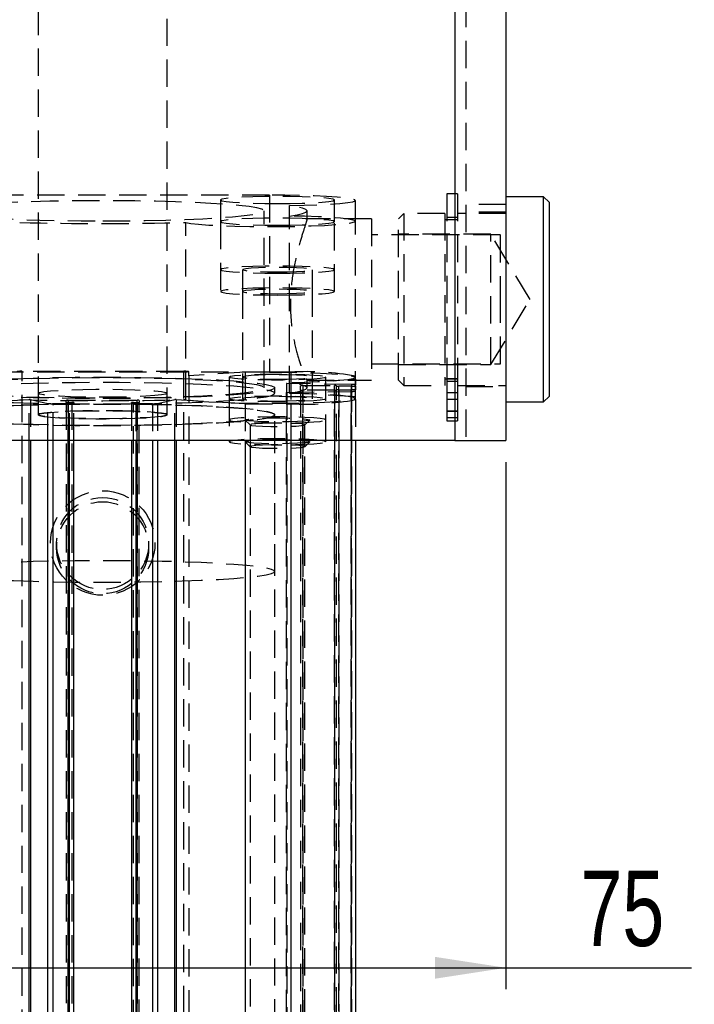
# Model space of a CAD drawing. Extents: x 121 to 968, y 26 to 742.
# Tile 9 of 12: x 891 to 954, y 478 to 570. Entities that reach past the tile are written whole.
import ezdxf

# ---------------------------------------------------------------- set-up
doc = ezdxf.new("R2010")
doc.units = 0
doc.header["$LTSCALE"] = 2
doc.linetypes.add('HIDDEN', pattern=[1.905, 1.27, -0.635])
doc.layers.get('0').update_dxf_attribs({"linetype": 'CONTINUOUS'})
doc.layers.add('FORMATO', color=179, linetype='CONTINUOUS')
doc.styles.add('SLDTEXTSTYLE0', font='TXT', dxfattribs={"width": 0.75})
doc.dimstyles.new('SLDDIMSTYLE3', dxfattribs={"dimtxt": 7, "dimasz": 6.604, "dimexe": 0, "dimexo": 0.0625, "dimgap": 1.75, "dimtad": 1, "dimdec": 3, "dimrnd": 1e-09, "dimzin": 12, "dimtxsty": 'SLDTEXTSTYLE0', "dimsah": 1, "dimcen": 0.09, "dimazin": 3, "dimtfac": 1, "dimtdec": 3, "dimtofl": 0, "dimtmove": 0, "dimatfit": 3, "dimtolj": 1, "dimtzin": 12})

# ---------------------------------------------------------------- blocks, each defined once
blk = doc.blocks.new('_D_8')
at = {"layer": 'FORMATO'}
for p, q in [((861.181, 528.848), (861.181, 479.817)), ((936.181, 528.848), (936.181, 479.817)), ((861.181, 481.817), (936.181, 481.817)), ((936.181, 481.817), (953.435, 481.817))]:
    blk.add_line(p, q, dxfattribs=at)
for points in [[(861.181, 481.817), (867.785, 480.801), (867.785, 482.833)], [(936.181, 481.817), (929.577, 482.833), (929.577, 480.801)]]:
    blk.add_solid(points, dxfattribs=at)
at = {"layer": 'FORMATO', "insert": (943.091, 490.84), "char_height": 7, "attachment_point": 1, "style": 'SLDTEXTSTYLE0'}
blk.add_mtext('75', dxfattribs=at)

msp = doc.modelspace()

# ---------------------------------------------------------------- linework, layer by layer
at = {"color": 7, "linetype": 'CONTINUOUS'}
for p, q in [((931.430785, 621.347991), (931.430785, 530.847986)), ((936.180788, 621.347991), (936.180788, 530.847986)), ((939.680787, 553.496537), (936.180788, 553.496537)), ((940.180785, 552.996543), (939.680787, 553.496537)), ((939.680787, 534.446542), (939.680787, 553.496537)), ((940.180785, 552.996543), (940.180785, 534.946536)), ((939.680787, 534.446542), (940.180785, 534.946536)), ((936.180788, 534.446542), (939.680787, 534.446542)), ((931.430785, 530.847986), (865.930787, 530.847986)), ((891.849102, 430.874233), (891.849102, 530.847986)), ((891.975185, 530.847986), (891.975185, 430.871119)), ((896.005786, 430.498888), (896.005786, 530.847986)), ((901.355786, 530.847986), (901.355786, 430.498888)), ((905.386387, 430.871119), (905.386387, 530.847986)), ((905.51247, 530.847986), (905.51247, 430.874233)), ((911.927738, 530.847986), (911.927738, 430.473928)), ((922.180785, 530.847986), (922.180785, 430.84832)), ((931.430785, 530.847986), (936.180788, 530.847986))]:
    msp.add_line(p, q, dxfattribs=at)
at = {"color": 7, "linetype": 'HIDDEN'}
for p, q in [((931.430785, 621.347991), (931.430785, 530.847986)), ((932.430787, 621.347991), (932.430787, 530.847986)), ((892.680786, 609.194198), (892.680786, 533.242484)), ((904.680786, 533.242484), (904.680786, 609.194198)), ((914.180786, 553.671797), (883.180786, 553.671797)), ((909.630786, 553.21942), (909.630786, 551.191506)), ((914.180786, 553.671797), (914.180786, 537.203957)), ((920.230786, 551.191506), (920.230786, 553.21942)), ((922.180785, 551.238303), (922.180785, 553.172623)), ((930.680788, 553.771538), (930.680788, 536.604111)), ((931.680786, 553.771538), (930.680788, 553.771538)), ((931.680786, 553.771538), (931.680786, 536.604111)), ((913.680786, 535.737609), (913.680786, 552.205463)), ((916.04193, 551.72379), (916.04193, 552.687143)), ((917.680786, 551.381123), (917.680786, 552.205463)), ((936.180788, 552.807254), (932.430787, 552.807254)), ((909.630786, 551.191506), (909.630786, 544.704174)), ((916.04193, 535.255943), (916.04193, 551.72379)), ((923.680787, 551.471536), (917.635503, 551.471536)), ((920.230786, 544.704174), (920.230786, 551.191506)), ((922.180785, 534.770464), (922.180785, 551.238303)), ((923.680787, 551.471536), (923.680787, 536.471535)), ((926.680787, 551.971537), (926.180786, 551.471536)), ((926.180786, 536.471535), (926.180786, 551.471536)), ((926.680787, 551.971537), (926.680787, 535.971542)), ((930.480788, 551.971537), (926.680787, 551.971537)), ((930.480788, 551.971537), (930.480788, 535.971542)), ((931.680786, 551.371542), (930.480788, 551.371542)), ((931.680786, 551.571538), (930.680788, 551.571538)), ((936.180788, 551.971537), (931.680786, 551.971537)), ((936.180788, 552.071539), (932.430787, 552.071539)), ((906.400288, 534.654324), (906.400288, 551.122178)), ((935.680787, 549.97154), (923.680787, 549.97154)), ((934.780786, 550.021541), (926.180786, 550.021541)), ((934.780786, 537.921538), (934.780786, 550.021541)), ((938.415992, 543.971543), (934.780786, 550.021541)), ((935.680787, 543.597159), (935.680787, 549.97154)), ((911.680786, 546.732088), (911.680786, 544.704174)), ((918.180787, 544.704174), (918.180787, 546.732088)), ((911.680786, 544.704174), (911.680786, 534.723659)), ((918.180787, 534.723659), (918.180787, 544.704174)), ((934.780786, 537.921538), (938.415992, 543.971543)), ((935.680787, 537.971546), (935.680787, 543.597159)), ((923.680787, 537.971546), (935.680787, 537.971546)), ((926.180786, 537.921538), (934.780786, 537.921538)), ((914.180786, 537.203957), (883.180786, 537.203957)), ((906.180786, 537.278836), (891.180786, 537.278836)), ((891.180786, 433.481489), (891.180786, 537.278836)), ((906.180786, 537.278836), (906.180786, 433.481489)), ((906.680787, 536.876564), (906.680787, 537.247633)), ((911.927738, 537.203957), (906.680787, 536.876564)), ((906.680787, 536.876564), (906.680787, 433.079218)), ((910.430786, 536.751573), (910.430786, 534.723659)), ((916.180786, 537.203957), (911.927738, 537.203957)), ((911.927738, 537.203957), (911.927738, 534.271275)), ((915.765519, 536.163901), (922.180785, 536.564191)), ((916.180786, 537.203957), (916.180786, 433.406611)), ((917.680786, 535.737609), (917.680786, 536.573802)), ((919.430785, 534.723659), (919.430785, 536.751573)), ((922.180785, 536.564191), (922.180785, 536.704768)), ((922.180785, 536.564191), (922.180785, 536.025663)), ((930.480788, 536.571537), (931.680786, 536.571537)), ((930.680788, 536.604111), (931.680786, 536.604111)), ((930.680788, 536.604111), (930.680788, 534.697135)), ((931.680786, 536.604111), (931.680786, 534.697135)), ((914.680787, 535.238584), (914.680787, 535.737609)), ((915.765519, 536.163901), (915.765519, 535.311331)), ((921.810195, 536.055793), (915.815399, 536.156033)), ((915.815399, 535.319199), (915.815399, 536.156033)), ((917.080787, 535.537948), (917.080787, 535.937284)), ((917.280786, 535.949771), (920.230786, 535.949771)), ((917.280786, 535.949771), (917.280786, 432.152425)), ((917.656076, 536.471535), (923.680787, 536.471535)), ((920.230786, 432.152425), (920.230786, 535.949771)), ((920.430786, 535.917004), (920.430786, 535.937284)), ((920.430786, 535.558228), (920.430786, 535.917004)), ((921.780786, 535.904531), (920.630787, 535.904531)), ((920.630787, 432.107185), (920.630787, 535.904531)), ((921.780786, 535.904531), (921.780786, 432.107185)), ((921.810195, 536.055793), (921.810195, 432.258447)), ((922.180785, 535.929491), (922.180785, 535.545741)), ((926.180786, 536.471535), (926.680787, 535.971542)), ((926.680787, 535.971542), (930.480788, 535.971542)), ((930.680788, 536.373396), (931.680786, 536.373396)), ((931.680786, 535.971542), (936.180788, 535.971542)), ((932.430787, 535.87154), (936.180788, 535.87154)), ((892.680786, 535.238584), (892.680786, 533.242484)), ((904.680786, 533.242484), (904.680786, 535.238584)), ((910.430786, 534.723659), (910.430786, 530.731459)), ((922.180785, 534.911041), (915.765519, 535.311331)), ((915.765519, 431.514), (915.765519, 535.311331)), ((915.815399, 535.319199), (921.810195, 535.419439)), ((915.815399, 535.319199), (915.815399, 431.521853)), ((917.080787, 535.537948), (917.080787, 431.740602)), ((920.230786, 535.525461), (917.280786, 535.525461)), ((917.280786, 431.728114), (917.280786, 535.525461)), ((919.430785, 530.731459), (919.430785, 534.723659)), ((920.230786, 535.525461), (920.230786, 431.728114)), ((920.430786, 535.537948), (920.430786, 535.558228)), ((920.430786, 431.740602), (920.430786, 535.537948)), ((920.630787, 535.570701), (921.780786, 535.570701)), ((920.630787, 535.570701), (920.630787, 431.773354)), ((921.780786, 431.773354), (921.780786, 535.570701)), ((921.810195, 431.622093), (921.810195, 535.419439)), ((922.180785, 534.911041), (922.180785, 535.449569)), ((922.180785, 534.645666), (922.180785, 534.770464)), ((931.680786, 535.266434), (930.680788, 535.266434)), ((930.680788, 534.697135), (931.680786, 534.697135)), ((930.680788, 534.697135), (930.680788, 533.618425)), ((931.680786, 534.697135), (931.680786, 533.618425)), ((885.433835, 534.271275), (891.849102, 534.671579)), ((891.849102, 530.847986), (891.849102, 534.671579)), ((891.975185, 534.668465), (893.581487, 534.294401)), ((891.975185, 534.668465), (891.975185, 530.847986)), ((893.581487, 530.847986), (893.581487, 534.294401)), ((895.605786, 534.271275), (894.06445, 534.271275)), ((894.06445, 530.847986), (894.06445, 534.271275)), ((895.280786, 534.392958), (895.280786, 534.577032)), ((895.280786, 534.392958), (895.280786, 430.595611)), ((895.480786, 534.589504), (901.880786, 534.589504)), ((895.480786, 534.589504), (895.480786, 430.792158)), ((895.480786, 534.38047), (895.805786, 534.38047)), ((895.480786, 430.583124), (895.480786, 534.38047)), ((895.605786, 530.847986), (895.605786, 534.271275)), ((895.805786, 534.38047), (895.805786, 430.583124)), ((896.005786, 534.367998), (896.005786, 534.296234)), ((896.005786, 530.847986), (896.005786, 534.296234)), ((901.355786, 534.296234), (901.355786, 534.367998)), ((901.355786, 534.296234), (901.355786, 530.847986)), ((901.555786, 534.38047), (901.880786, 534.38047)), ((901.555786, 430.583124), (901.555786, 534.38047)), ((903.297123, 534.271275), (901.755786, 534.271275)), ((901.755786, 534.271275), (901.755786, 530.847986)), ((901.880786, 430.792158), (901.880786, 534.589504)), ((901.880786, 534.38047), (901.880786, 430.583124)), ((902.080786, 534.577032), (902.080786, 534.392958)), ((902.080786, 430.595611), (902.080786, 534.392958)), ((903.297123, 534.271275), (903.297123, 530.847986)), ((903.780085, 534.294401), (905.386387, 534.668465)), ((903.780085, 534.294401), (903.780085, 530.847986)), ((905.386387, 530.847986), (905.386387, 534.668465)), ((905.51247, 534.671579), (911.927738, 534.271275)), ((905.51247, 534.671579), (905.51247, 530.847986)), ((911.927738, 534.271275), (916.180786, 534.271275)), ((911.927738, 534.271275), (911.927738, 530.847986)), ((916.180786, 534.271275), (916.180786, 530.847986)), ((922.180785, 534.645666), (922.180785, 530.847986)), ((914.680787, 518.670936), (914.680787, 533.242484)), ((914.680787, 434.435402), (914.680787, 533.242484)), ((930.680788, 533.618425), (931.680786, 533.618425)), ((930.680788, 533.618425), (930.680788, 532.987286)), ((930.680788, 533.566435), (931.680786, 533.566435)), ((930.680788, 532.987286), (931.680786, 532.987286)), ((930.680788, 532.987286), (930.680788, 532.674302)), ((931.680786, 533.618425), (931.680786, 532.987286)), ((931.680786, 532.987286), (931.680786, 532.674302)), ((911.936655, 532.747661), (912.385774, 532.300298)), ((912.380786, 532.310237), (912.380786, 530.282338)), ((917.475798, 532.300298), (917.924917, 532.747661)), ((917.480786, 530.282338), (917.480786, 532.310237)), ((930.680788, 532.674302), (931.680786, 532.674302)), ((911.936655, 530.719747), (912.385774, 530.272384)), ((912.380786, 530.282338), (912.380786, 435.367648)), ((917.475798, 530.272384), (917.924917, 530.719747)), ((917.480786, 435.367648), (917.480786, 530.282338)), ((894.397786, 521.273752), (894.397786, 520.873223)), ((902.963786, 520.873223), (902.963786, 521.273752))]:
    msp.add_line(p, q, dxfattribs=at)
at = {"color": 8, "linetype": 'CONTINUOUS'}
for p, q in [((893.581487, 430.497055), (893.581487, 530.847986)), ((894.06445, 430.473928), (894.06445, 530.847986)), ((895.605786, 430.473928), (895.605786, 530.847986)), ((901.755786, 530.847986), (901.755786, 430.473928)), ((903.297123, 530.847986), (903.297123, 430.473928)), ((903.780085, 530.847986), (903.780085, 430.497055)), ((916.180786, 530.847986), (916.180786, 430.473928))]:
    msp.add_line(p, q, dxfattribs=at)
at = {"color": 7, "linetype": 'HIDDEN', "flags": 128}
for points in [[(898.680786, 551.269506), (900.680091, 551.277858), (902.643717, 551.302758), (904.536625, 551.343773), (906.325036, 551.400159), (907.977035, 551.470925), (909.463142, 551.554789), (910.756837, 551.650268), (911.835035, 551.755656), (912.678496, 551.869069), (913.272166, 551.988487), (913.605453, 552.111779), (913.672409, 552.23674), (913.47184, 552.361143), (913.007323, 552.482766), (912.28715, 552.599442), (911.32417, 552.709085), (910.13557, 552.809742), (908.742557, 552.899619), (907.169993, 552.977105), (905.445938, 553.040822), (903.601159, 553.089638), (901.668576, 553.122667), (899.682676, 553.139334), (897.678897, 553.139334), (895.692996, 553.122667), (893.760413, 553.089638), (891.915634, 553.040822), (890.19158, 552.977105), (888.619015, 552.899619), (887.226003, 552.809742), (886.037402, 552.709085), (885.074422, 552.599442), (884.354249, 552.482766), (883.889732, 552.361143), (883.689163, 552.23674), (883.756119, 552.111779), (884.089406, 551.988487), (884.683077, 551.869069), (885.526537, 551.755656), (886.604735, 551.650268), (887.898431, 551.554789), (889.384537, 551.470925), (891.036537, 551.400159), (892.824947, 551.343773), (894.717855, 551.302758), (896.681482, 551.277858), (898.680786, 551.269506)], [(914.930786, 552.888711), (916.110147, 552.897003), (917.23037, 552.921464), (918.235282, 552.960862), (919.074493, 553.013225), (919.70592, 553.075929), (920.097905, 553.145831), (920.230786, 553.21942), (920.097905, 553.293009), (919.70592, 553.362911), (919.074493, 553.425615), (918.235282, 553.477977), (917.23037, 553.517376), (916.110147, 553.541836), (914.930786, 553.550129), (913.751425, 553.541836), (912.631202, 553.517376), (911.62629, 553.477977), (910.787079, 553.425615), (910.155651, 553.362911), (909.763668, 553.293009), (909.630786, 553.21942), (909.763668, 553.145831), (910.155651, 553.075929), (910.787079, 553.013225), (911.62629, 552.960862), (912.631202, 552.921464), (913.751425, 552.897003), (914.930786, 552.888711)], [(916.04193, 552.687143), (917.417057, 552.716111), (918.685664, 552.760107), (919.805991, 552.817685), (920.741166, 552.886945), (921.460404, 552.965608), (921.940033, 553.051081), (922.164266, 553.140556), (922.125722, 553.231088), (921.825668, 553.319697), (921.273984, 553.403464), (920.488827, 553.479631), (919.496039, 553.545696), (918.328301, 553.599474), (917.024045, 553.639208), (915.626204, 553.663586), (914.180786, 553.671797)], [(916.04193, 551.72379), (916.753013, 551.83952), (917.266556, 551.959259), (917.576945, 552.081686), (917.680786, 552.205463), (917.576945, 552.329239), (917.266556, 552.451667), (916.753013, 552.571406), (916.04193, 552.687143)], [(906.400288, 551.122178), (906.873676, 551.035096), (907.595012, 550.954913), (908.539821, 550.884341), (909.676043, 550.825787), (910.965123, 550.781225), (912.363318, 550.752182), (913.823186, 550.739628), (915.295188, 550.743994), (916.729374, 550.765132), (918.07708, 550.802332), (919.292575, 550.854323), (920.334615, 550.919344), (921.167838, 550.995191), (921.763972, 551.079278), (922.102787, 551.168767), (922.172789, 551.260618), (921.971603, 551.351708), (921.506051, 551.438955), (920.791936, 551.519391), (919.853485, 551.590283), (918.722544, 551.64924), (917.437491, 551.694249), (916.04193, 551.72379)], [(914.930786, 550.860805), (916.110147, 550.86909), (917.23037, 550.89355), (918.235282, 550.932948), (919.074493, 550.985319), (919.70592, 551.048023), (920.097905, 551.117917), (920.230786, 551.191506), (920.097905, 551.265095), (919.70592, 551.334997), (919.074493, 551.397701), (918.235282, 551.450063), (917.23037, 551.489462), (916.110147, 551.513922), (914.930786, 551.522215), (913.751425, 551.513922), (912.631202, 551.489462), (911.62629, 551.450063), (910.787079, 551.397701), (910.155651, 551.334997), (909.763668, 551.265095), (909.630786, 551.191506), (909.763668, 551.117917), (910.155651, 551.048023), (910.787079, 550.985319), (911.62629, 550.932948), (912.631202, 550.89355), (913.751425, 550.86909), (914.930786, 550.860805)], [(914.930786, 546.401379), (916.110147, 546.409671), (917.23037, 546.434131), (918.235282, 546.47353), (919.074493, 546.525893), (919.70592, 546.588597), (920.097905, 546.658498), (920.230786, 546.732088), (920.097905, 546.805677), (919.70592, 546.875571), (919.074493, 546.938275), (918.235282, 546.990645), (917.23037, 547.030044), (916.110147, 547.054497), (914.930786, 547.062789), (913.751425, 547.054497), (912.631202, 547.030044), (911.62629, 546.990645), (910.787079, 546.938275), (910.155651, 546.875571), (909.763668, 546.805677), (909.630786, 546.732088), (909.763668, 546.658498), (910.155651, 546.588597), (910.787079, 546.525893), (911.62629, 546.47353), (912.631202, 546.434131), (913.751425, 546.409671), (914.930786, 546.401379)], [(914.930786, 546.529298), (915.846417, 546.537508), (916.687869, 546.561484), (917.386972, 546.599288), (917.88709, 546.647844), (918.147706, 546.703224), (918.147706, 546.760944), (917.88709, 546.816331), (917.386972, 546.864887), (916.687869, 546.902684), (915.846417, 546.92666), (914.930786, 546.934878), (914.015156, 546.92666), (913.173704, 546.902684), (912.4746, 546.864887), (911.974482, 546.816331), (911.713866, 546.760944), (911.713866, 546.703224), (911.974482, 546.647844), (912.4746, 546.599288), (913.173704, 546.561484), (914.015156, 546.537508), (914.930786, 546.529298)], [(914.930786, 544.373465), (916.110147, 544.381757), (917.23037, 544.406218), (918.235282, 544.445616), (919.074493, 544.497979), (919.70592, 544.560683), (920.097905, 544.630584), (920.230786, 544.704174), (920.097905, 544.777763), (919.70592, 544.847664), (919.074493, 544.910369), (918.235282, 544.962731), (917.23037, 545.00213), (916.110147, 545.02659), (914.930786, 545.034883), (913.751425, 545.02659), (912.631202, 545.00213), (911.62629, 544.962731), (910.787079, 544.910369), (910.155651, 544.847664), (909.763668, 544.777763), (909.630786, 544.704174), (909.763668, 544.630584), (910.155651, 544.560683), (910.787079, 544.497979), (911.62629, 544.445616), (912.631202, 544.406218), (913.751425, 544.381757), (914.930786, 544.373465)], [(914.930786, 544.501384), (915.846417, 544.509594), (916.687869, 544.533578), (917.386972, 544.571375), (917.88709, 544.61993), (918.147706, 544.67531), (918.147706, 544.733037), (917.88709, 544.788417), (917.386972, 544.836973), (916.687869, 544.87477), (915.846417, 544.898753), (914.930786, 544.906964), (914.015156, 544.898753), (913.173704, 544.87477), (912.4746, 544.836973), (911.974482, 544.788417), (911.713866, 544.733037), (911.713866, 544.67531), (911.974482, 544.61993), (912.4746, 544.571375), (913.173704, 544.533578), (914.015156, 544.509594), (914.930786, 544.501384)], [(882.680785, 535.737609), (882.812147, 535.865282), (883.204069, 535.990854), (883.850118, 536.112268), (884.739687, 536.227529), (885.858168, 536.334743), (887.187196, 536.432152), (888.70495, 536.518161), (890.386505, 536.591356), (892.204253, 536.650528), (894.128345, 536.69471), (896.127188, 536.723171), (898.167961, 536.735465), (900.217155, 536.731352), (902.241121, 536.710938), (904.206627, 536.674549), (906.081399, 536.622752), (907.834652, 536.556442), (909.4376, 536.476676), (910.863922, 536.384781), (912.090196, 536.282261), (913.096288, 536.170785), (913.865678, 536.052202), (914.385733, 535.928463), (914.647913, 535.801579), (914.647913, 535.673653), (914.385733, 535.546769), (913.865678, 535.42303), (913.096288, 535.304447), (912.090196, 535.192971), (910.863922, 535.090451), (909.4376, 534.998556), (907.834652, 534.91879), (906.081399, 534.85248), (904.206627, 534.800683), (902.241121, 534.764295), (900.217155, 534.743865), (898.167961, 534.739767), (896.127188, 534.752061), (894.128345, 534.780522), (892.204253, 534.824704), (890.386505, 534.883876), (888.70495, 534.957071), (887.187196, 535.04308), (885.858168, 535.140489), (884.739687, 535.247703), (883.850118, 535.362964), (883.204069, 535.484378), (882.812147, 535.60995), (882.680785, 535.737609)], [(898.680786, 534.801652), (900.680091, 534.810011), (902.643717, 534.834911), (904.536625, 534.875919), (906.325036, 534.93232), (907.977035, 535.003071), (909.463142, 535.086949), (910.756837, 535.182421), (911.835035, 535.287817), (912.678496, 535.40123), (913.272166, 535.520648), (913.605453, 535.643925), (913.672409, 535.768886), (913.47184, 535.893296), (913.007323, 536.014919), (912.28715, 536.131595), (911.32417, 536.241238), (910.13557, 536.341895), (908.742557, 536.431779), (907.169993, 536.509265), (905.445938, 536.572983), (903.601159, 536.621784), (901.668576, 536.65482), (899.682676, 536.671479), (897.678897, 536.671479), (895.692996, 536.65482), (893.760413, 536.621784), (891.915634, 536.572983), (890.19158, 536.509265), (888.619015, 536.431779), (887.226003, 536.341895), (886.037402, 536.241238), (885.074422, 536.131595), (884.354249, 536.014919), (883.889732, 535.893296), (883.689163, 535.768886), (883.756119, 535.643925), (884.089406, 535.520648), (884.683077, 535.40123), (885.526537, 535.287817), (886.604735, 535.182421), (887.898431, 535.086949), (889.384537, 535.003071), (891.036537, 534.93232), (892.824947, 534.875919), (894.717855, 534.834911), (896.681482, 534.810011), (898.680786, 534.801652)], [(919.430785, 536.751573), (919.300024, 536.684369), (918.915337, 536.621084), (918.299085, 536.565368), (917.487078, 536.520486), (916.526508, 536.489029), (915.473201, 536.472832), (914.38837, 536.472832), (913.335064, 536.489029), (912.374495, 536.520486), (911.562488, 536.565368), (910.946234, 536.621084), (910.561548, 536.684369), (910.430786, 536.751573), (910.561548, 536.818762), (910.946234, 536.882062), (911.562488, 536.937763), (912.374495, 536.98266), (913.335064, 537.014117), (914.38837, 537.030314), (915.473201, 537.030314), (916.526508, 537.014117), (917.487078, 536.98266), (918.299085, 536.937763), (918.915337, 536.882062), (919.300024, 536.818762), (919.430785, 536.751573)], [(914.930786, 536.548783), (915.846417, 536.556994), (916.687869, 536.58097), (917.386972, 536.618774), (917.88709, 536.667337), (918.147706, 536.722709), (918.147706, 536.780437), (917.88709, 536.835809), (917.386972, 536.884372), (916.687869, 536.922176), (915.846417, 536.946152), (914.930786, 536.954363), (914.015156, 536.946152), (913.173704, 536.922176), (912.4746, 536.884372), (911.974482, 536.835809), (911.713866, 536.780437), (911.713866, 536.722709), (911.974482, 536.667337), (912.4746, 536.618774), (913.173704, 536.58097), (914.015156, 536.556994), (914.930786, 536.548783)], [(914.180786, 537.203957), (915.626204, 537.195732), (917.024045, 537.171368), (918.328301, 537.131627), (919.496039, 537.077849), (920.488827, 537.011777), (921.273984, 536.935617), (921.825668, 536.851843), (922.125722, 536.763241), (922.164266, 536.672716), (921.940033, 536.583235), (921.460404, 536.497761), (920.741166, 536.419098), (919.805991, 536.349838), (918.685664, 536.29226), (917.417057, 536.248256), (916.04193, 536.219289)], [(882.680785, 535.238584), (882.812147, 535.110925), (883.204069, 534.985353), (883.850118, 534.863939), (884.739687, 534.748678), (885.858168, 534.641464), (887.187196, 534.544055), (888.70495, 534.458046), (890.386505, 534.384851), (892.204253, 534.325679), (894.128345, 534.281497), (896.127188, 534.253036), (898.167961, 534.240742), (900.217155, 534.24484), (902.241121, 534.26527), (904.206627, 534.301658), (906.081399, 534.353455), (907.834652, 534.419765), (909.4376, 534.499531), (910.863922, 534.591426), (912.090196, 534.693946), (913.096288, 534.805422), (913.865678, 534.924005), (914.385733, 535.047744), (914.647913, 535.174628), (914.647913, 535.302554), (914.385733, 535.429438), (913.865678, 535.553177), (913.096288, 535.67176), (912.090196, 535.783236), (910.863922, 535.885756), (909.4376, 535.977651), (907.834652, 536.057417), (906.081399, 536.123727), (904.206627, 536.175524), (902.241121, 536.211913), (900.217155, 536.232327), (898.167961, 536.23644), (896.127188, 536.224146), (894.128345, 536.195685), (892.204253, 536.151503), (890.386505, 536.092331), (888.70495, 536.019136), (887.187196, 535.933127), (885.858168, 535.835718), (884.739687, 535.728504), (883.850118, 535.613243), (883.204069, 535.491829), (882.812147, 535.366257), (882.680785, 535.238584)], [(904.680786, 535.238584), (904.549672, 535.160755), (904.162059, 535.086309), (903.534888, 535.018538), (902.69557, 534.960364), (901.680786, 534.914364), (900.534888, 534.882535), (899.307957, 534.866263), (898.053615, 534.866263), (896.826684, 534.882535), (895.680786, 534.914364), (894.666003, 534.960364), (893.826684, 535.018538), (893.199513, 535.086309), (892.8119, 535.160755), (892.680786, 535.238584), (892.8119, 535.316427), (893.199513, 535.390859), (893.826684, 535.458644), (894.666003, 535.516818), (895.680786, 535.562818), (896.826684, 535.594647), (898.053615, 535.610919), (899.307957, 535.610919), (900.534888, 535.594647), (901.680786, 535.562818), (902.69557, 535.516818), (903.534888, 535.458644), (904.162059, 535.390859), (904.549672, 535.316427), (904.680786, 535.238584)], [(916.04193, 535.255943), (916.753013, 535.371681), (917.266556, 535.491412), (917.576945, 535.61384), (917.680786, 535.737609), (917.576945, 535.861393), (917.266556, 535.98382), (916.753013, 536.103551), (916.04193, 536.219289)], [(916.04193, 535.255943), (917.437491, 535.226394), (918.722544, 535.181393), (919.853485, 535.122444), (920.791936, 535.051544), (921.506051, 534.971108), (921.971603, 534.883861), (922.172789, 534.792771), (922.102787, 534.70092), (921.763972, 534.611438), (921.167838, 534.527336), (920.334615, 534.451489), (919.292575, 534.386476), (918.07708, 534.334485), (916.729374, 534.297292), (915.295188, 534.276147), (913.823186, 534.271781), (912.363318, 534.284328), (910.965123, 534.313385), (909.676043, 534.35794), (908.539821, 534.416501), (907.595012, 534.487058), (906.873676, 534.567242), (906.400288, 534.654324)], [(919.430785, 534.723659), (919.300024, 534.65647), (918.915337, 534.59317), (918.299085, 534.537469), (917.487078, 534.492572), (916.526508, 534.461115), (915.473201, 534.444918), (914.38837, 534.444918), (913.335064, 534.461115), (912.374495, 534.492572), (911.562488, 534.537469), (910.946234, 534.59317), (910.561548, 534.65647), (910.430786, 534.723659), (910.561548, 534.790863), (910.946234, 534.854149), (911.562488, 534.909849), (912.374495, 534.954746), (913.335064, 534.986203), (914.38837, 535.0024), (915.473201, 535.0024), (916.526508, 534.986203), (917.487078, 534.954746), (918.299085, 534.909849), (918.915337, 534.854149), (919.300024, 534.790863), (919.430785, 534.723659)], [(914.930786, 534.520869), (915.846417, 534.52908), (916.687869, 534.553056), (917.386972, 534.59086), (917.88709, 534.639423), (918.147706, 534.694795), (918.147706, 534.752523), (917.88709, 534.807895), (917.386972, 534.856458), (916.687869, 534.894262), (915.846417, 534.918238), (914.930786, 534.926449), (914.015156, 534.918238), (913.173704, 534.894262), (912.4746, 534.856458), (911.974482, 534.807895), (911.713866, 534.752523), (911.713866, 534.694795), (911.974482, 534.639423), (912.4746, 534.59086), (913.173704, 534.553056), (914.015156, 534.52908), (914.930786, 534.520869)], [(882.680785, 533.242484), (882.812147, 533.114825), (883.204069, 532.989253), (883.850118, 532.867839), (884.739687, 532.752578), (885.858168, 532.645364), (887.187196, 532.54794), (888.70495, 532.461946), (890.386505, 532.388751), (892.204253, 532.329579), (894.128345, 532.285397), (896.127188, 532.256921), (898.167961, 532.244642), (900.217155, 532.24874), (902.241121, 532.269155), (904.206627, 532.305558), (906.081399, 532.35734), (907.834652, 532.423665), (909.4376, 532.503431), (910.863922, 532.595326), (912.090196, 532.697846), (913.096288, 532.809322), (913.865678, 532.92789), (914.385733, 533.051644), (914.647913, 533.178528), (914.647913, 533.306454), (914.385733, 533.433338), (913.865678, 533.557077), (913.096288, 533.67566), (912.090196, 533.787121), (910.863922, 533.889656), (909.4376, 533.981551), (907.834652, 534.061317), (906.081399, 534.127627), (904.206627, 534.179409), (902.241121, 534.215813), (900.217155, 534.236227), (898.167961, 534.240325), (896.127188, 534.228046), (894.128345, 534.199585), (892.204253, 534.155403), (890.386505, 534.096231), (888.70495, 534.023036), (887.187196, 533.937027), (885.858168, 533.839618), (884.739687, 533.732404), (883.850118, 533.617144), (883.204069, 533.495729), (882.812147, 533.370157), (882.680785, 533.242484)], [(882.680785, 533.242484), (882.812147, 533.370157), (883.204069, 533.495729), (883.850118, 533.617144), (884.739687, 533.732404), (885.858168, 533.839618), (887.187196, 533.937027), (888.70495, 534.023036), (890.386505, 534.096231), (892.204253, 534.155403), (894.128345, 534.199585), (896.127188, 534.228046), (898.167961, 534.240325), (900.217155, 534.236227), (902.241121, 534.215813), (904.206627, 534.179409), (906.081399, 534.127627), (907.834652, 534.061317), (909.4376, 533.981551), (910.863922, 533.889656), (912.090196, 533.787121), (913.096288, 533.67566), (913.865678, 533.557077), (914.385733, 533.433338), (914.647913, 533.306454), (914.647913, 533.178528), (914.385733, 533.051644), (913.865678, 532.92789), (913.096288, 532.809322), (912.090196, 532.697846), (910.863922, 532.595326), (909.4376, 532.503431), (907.834652, 532.423665), (906.081399, 532.35734), (904.206627, 532.305558), (902.241121, 532.269155), (900.217155, 532.24874), (898.167961, 532.244642), (896.127188, 532.256921), (894.128345, 532.285397), (892.204253, 532.329579), (890.386505, 532.388751), (888.70495, 532.461946), (887.187196, 532.54794), (885.858168, 532.645364), (884.739687, 532.752578), (883.850118, 532.867839), (883.204069, 532.989253), (882.812147, 533.114825), (882.680785, 533.242484)], [(891.975185, 534.668465), (891.959405, 534.668853), (891.94363, 534.66924), (891.927861, 534.669627), (891.912098, 534.670015), (891.89634, 534.670402), (891.880588, 534.67079), (891.864842, 534.671177), (891.849102, 534.671579)], [(905.51247, 534.671579), (905.49673, 534.671177), (905.480984, 534.67079), (905.465232, 534.670402), (905.449475, 534.670015), (905.433711, 534.669627), (905.417942, 534.66924), (905.402167, 534.668853), (905.386387, 534.668465)], [(892.680786, 533.242484), (892.8119, 533.164655), (893.199513, 533.090209), (893.826684, 533.022423), (894.666003, 532.964264), (895.680786, 532.918264), (896.826684, 532.88642), (898.053615, 532.870148), (899.307957, 532.870148), (900.534888, 532.88642), (901.680786, 532.918264), (902.69557, 532.964264), (903.534888, 533.022423), (904.162059, 533.090209), (904.549672, 533.164655), (904.680786, 533.242484), (904.549672, 533.320327), (904.162059, 533.394759), (903.534888, 533.462544), (902.69557, 533.520703), (901.680786, 533.566718), (900.534888, 533.598547), (899.307957, 533.614819), (898.053615, 533.614819), (896.826684, 533.598547), (895.680786, 533.566718), (894.666003, 533.520703), (893.826684, 533.462544), (893.199513, 533.394759), (892.8119, 533.320327), (892.680786, 533.242484)], [(904.680786, 533.242484), (904.549672, 533.164655), (904.162059, 533.090209), (903.534888, 533.022423), (902.69557, 532.964264), (901.680786, 532.918264), (900.534888, 532.88642), (899.307957, 532.870148), (898.053615, 532.870148), (896.826684, 532.88642), (895.680786, 532.918264), (894.666003, 532.964264), (893.826684, 533.022423), (893.199513, 533.090209), (892.8119, 533.164655), (892.680786, 533.242484), (892.8119, 533.320327), (893.199513, 533.394759), (893.826684, 533.462544), (894.666003, 533.520703), (895.680786, 533.566718), (896.826684, 533.598547), (898.053615, 533.614819), (899.307957, 533.614819), (900.534888, 533.598547), (901.680786, 533.566718), (902.69557, 533.520703), (903.534888, 533.462544), (904.162059, 533.394759), (904.549672, 533.320327), (904.680786, 533.242484)], [(919.430785, 532.759373), (919.300024, 532.826562), (918.915337, 532.889863), (918.299085, 532.945563), (917.487078, 532.990445), (916.526508, 533.021902), (915.473201, 533.038114), (914.38837, 533.038114), (913.335064, 533.021902), (912.374495, 532.990445), (911.562488, 532.945563), (910.946234, 532.889863), (910.561548, 532.826562), (910.430786, 532.759373), (910.561548, 532.692169), (910.946234, 532.628884), (911.562488, 532.573168), (912.374495, 532.528286), (913.335064, 532.49683), (914.38837, 532.480632), (915.473201, 532.480632), (916.526508, 532.49683), (917.487078, 532.528286), (918.299085, 532.573168), (918.915337, 532.628884), (919.300024, 532.692169), (919.430785, 532.759373)], [(917.930786, 532.759373), (917.797504, 532.704194), (917.409502, 532.653918), (916.801256, 532.613014), (916.026809, 532.585119), (915.154977, 532.572691), (914.263224, 532.576864), (913.430786, 532.597248), (912.73163, 532.632043), (912.22788, 532.678147), (911.964294, 532.731463), (911.964294, 532.787268), (912.22788, 532.840584), (912.73163, 532.886689), (913.430786, 532.921483), (914.263224, 532.941868), (915.154977, 532.94604), (916.026809, 532.933612), (916.801256, 532.905717), (917.409502, 532.864814), (917.797504, 532.814537), (917.930786, 532.759373)], [(912.380786, 532.310237), (912.518953, 532.258575), (912.918478, 532.212515), (913.536069, 532.177036), (914.304798, 532.155995), (915.141363, 532.151674), (915.95511, 532.164534), (916.657854, 532.193174), (917.173444, 532.234509), (917.446007, 532.284056), (917.446007, 532.336433), (917.173444, 532.38598), (916.657854, 532.427301), (915.95511, 532.455956), (915.141363, 532.468815), (914.304798, 532.464494), (913.536069, 532.443454), (912.918478, 532.407974), (912.518953, 532.361914), (912.380786, 532.310237)], [(919.430785, 530.731459), (919.300024, 530.798648), (918.915337, 530.861949), (918.299085, 530.917649), (917.487078, 530.962531), (916.526508, 530.993988), (915.473201, 531.0102), (914.38837, 531.0102), (913.335064, 530.993988), (912.374495, 530.962531), (911.562488, 530.917649), (910.946234, 530.861949), (910.561548, 530.798648), (910.430786, 530.731459), (910.561548, 530.664255), (910.946234, 530.60097), (911.562488, 530.545254), (912.374495, 530.500372), (913.335064, 530.468916), (914.38837, 530.452718), (915.473201, 530.452718), (916.526508, 530.468916), (917.487078, 530.500372), (918.299085, 530.545254), (918.915337, 530.60097), (919.300024, 530.664255), (919.430785, 530.731459)], [(917.930786, 530.731459), (917.797504, 530.67628), (917.409502, 530.626004), (916.801256, 530.5851), (916.026809, 530.557205), (915.154977, 530.544792), (914.263224, 530.54895), (913.430786, 530.569335), (912.73163, 530.604129), (912.22788, 530.650233), (911.964294, 530.703549), (911.964294, 530.759354), (912.22788, 530.81267), (912.73163, 530.858775), (913.430786, 530.893569), (914.263224, 530.913954), (915.154977, 530.918126), (916.026809, 530.905713), (916.801256, 530.877803), (917.409502, 530.8369), (917.797504, 530.786623), (917.930786, 530.731459)], [(912.380786, 530.282338), (912.518953, 530.230661), (912.918478, 530.184601), (913.536069, 530.149122), (914.304798, 530.128081), (915.141363, 530.12376), (915.95511, 530.13662), (916.657854, 530.165275), (917.173444, 530.206596), (917.446007, 530.256142), (917.446007, 530.308519), (917.173444, 530.358066), (916.657854, 530.399387), (915.95511, 530.428042), (915.141363, 530.440901), (914.304798, 530.43658), (913.536069, 530.41554), (912.918478, 530.38006), (912.518953, 530.334), (912.380786, 530.282338)], [(882.680785, 518.670936), (882.812147, 518.543263), (883.204069, 518.417706), (883.850118, 518.296291), (884.739687, 518.181031), (885.858168, 518.073802), (887.187196, 517.976393), (888.70495, 517.890383), (890.386505, 517.817204), (892.204253, 517.758031), (894.128345, 517.713849), (896.127188, 517.685373), (898.167961, 517.673095), (900.217155, 517.677193), (902.241121, 517.697607), (904.206627, 517.734011), (906.081399, 517.785792), (907.834652, 517.852117), (909.4376, 517.931868), (910.863922, 518.023779), (912.090196, 518.126299), (913.096288, 518.237759), (913.865678, 518.356343), (914.385733, 518.480097), (914.647913, 518.606965), (914.647913, 518.734907), (914.385733, 518.861775), (913.865678, 518.985529), (913.096288, 519.104113), (912.090196, 519.215574), (910.863922, 519.318094), (909.4376, 519.410004), (907.834652, 519.489755), (906.081399, 519.55608), (904.206627, 519.607862), (902.241121, 519.644265), (900.217155, 519.66468), (898.167961, 519.668777), (896.127188, 519.656499), (894.128345, 519.628023), (892.204253, 519.583841), (890.386505, 519.524668), (888.70495, 519.451489), (887.187196, 519.365479), (885.858168, 519.26807), (884.739687, 519.160842), (883.850118, 519.045581), (883.204069, 518.924181), (882.812147, 518.798609), (882.680785, 518.670936)]]:
    msp.add_lwpolyline(points, dxfattribs=at)
at = {"color": 7, "linetype": 'HIDDEN'}
for centre, radius in [((898.67934, 521.316591), 4.8611), ((898.674992, 521.275094), 4.277206), ((898.674992, 520.874566), 4.277206)]:
    msp.add_circle(centre, radius, dxfattribs=at)
for centre, radius, start, end in [((898.680786, 840.229348), 289.210211, 268.47049855, 271.52950145), ((891.056377, 535.250752), 2.031896, 86.48968568, 100.65225272), ((906.305195, 535.250752), 2.031896, 79.34774728, 93.51031432), ((917.674898, 512.883412), 24.366397, 79.34340452, 93.5154987), ((913.037805, 518.708902), 17.666845, 80.95438988, 81.11815631), ((917.23102, 535.138971), 0.812326, 86.48761953, 100.65774061), ((920.280552, 535.138971), 0.812326, 79.34225939, 93.51238047), ((920.581013, 536.716184), 0.813177, 259.35396137, 273.50924943), ((921.880477, 537.524553), 1.623086, 266.47863696, 280.66247087), ((921.886939, 534.705587), 1.352385, 77.45067735, 93.25311146), ((913.037805, 552.76633), 17.666845, 278.88184369, 279.04561012), ((917.23102, 536.336261), 0.812326, 259.34225939, 273.51238047), ((920.280552, 536.336261), 0.812326, 266.48761953, 280.65774061), ((920.581013, 534.759048), 0.813177, 86.49075057, 100.64603863), ((921.880477, 533.950679), 1.623086, 79.33752913, 93.52136304), ((921.886939, 536.769645), 1.352385, 266.74688854, 282.54932265), ((898.680786, 823.775649), 289.224361, 268.47057339, 271.52942661), ((893.98207, 537.605421), 3.335164, 263.10161365, 271.41537623), ((895.431011, 533.777876), 0.813153, 86.49061504, 100.64622388), ((895.43102, 535.19128), 0.812336, 259.34233391, 273.51232254), ((895.705327, 535.893704), 1.62548, 266.48912279, 280.65197675), ((895.855661, 533.570457), 0.811548, 79.3397088, 93.52344398), ((901.505911, 533.570457), 0.811548, 86.47655602, 100.6602912), ((901.656245, 535.893704), 1.62548, 259.34802325, 273.51087721), ((901.930561, 533.777876), 0.813153, 79.35377612, 93.50938496), ((901.930552, 535.19128), 0.812336, 266.48767746, 280.65766609), ((903.379503, 537.605421), 3.335164, 268.58462377, 276.89838635), ((917.674898, 558.59182), 24.366397, 266.4845013, 280.65659548)]:
    msp.add_arc(centre, radius, start, end, dxfattribs=at)
msp.add_open_spline([(917.635503, 551.369664), (917.653642, 551.394018), (917.712068, 551.472463), (917.484416, 550.778461), (917.044872, 549.410552), (916.507612, 547.377289), (916.133676, 544.92153), (916.11704, 542.403556), (916.425402, 540.147828), (916.928179, 538.246465), (917.417617, 536.941419), (917.694894, 536.362302), (917.655771, 536.532801), (917.646373, 536.573757)], degree=3, knots=[0, 0, 0, 0, 0.043924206, 0.141482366, 0.240554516, 0.345989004, 0.45416728, 0.55582858, 0.651979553, 0.752020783, 0.859193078, 0.96617605, 1, 1, 1, 1], dxfattribs=at)

# ---------------------------------------------------------------- dimensions: what is measured, and where the dimension line sits
at = {"layer": 'FORMATO'}
dim = msp.add_linear_dim(base=(936.180786, 481.816789), p1=(861.180786, 530.84799), p2=(936.180786, 530.84799), dimstyle='SLDDIMSTYLE3', dxfattribs=at)
dim.commit()
dim.dimension.update_dxf_attribs({"geometry": '_D_8', "text_midpoint": (948.262954, 481.816789), "dimtype": 160})

doc.saveas('drawing.dxf')
